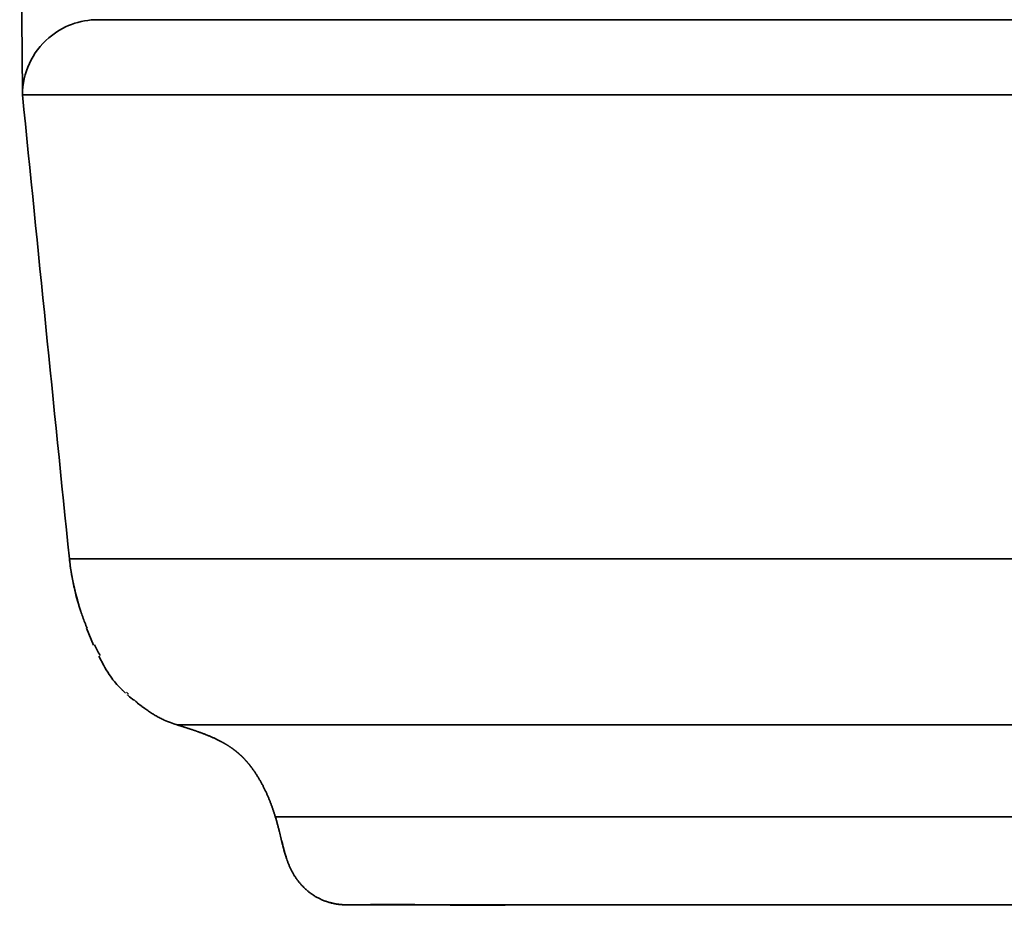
# Model space of a CAD drawing. Extents: x 44 to 1964, y 115 to 1237.
# Tile 82 of 154: x 44 to 110, y 1042 to 1101. Entities that reach past the tile are written whole.
import ezdxf

# ---------------------------------------------------------------- set-up
doc = ezdxf.new("R2010")
doc.units = 0
doc.layers.get('0').update_dxf_attribs({"lineweight": 13})

# ---------------------------------------------------------------- blocks, each defined once
blk = doc.blocks.new('BLOCK53')
at = {"color": 7, "lineweight": 35}
for p, q in [((-544.988, -0.003), (-279.182, -0.003)), ((-282.266, -5.015), (-550.003, -5.015)), ((-280.345, -35.936), (-546.881, -35.935)), ((-271.895, -53.143), (-533.148, -53.141)), ((-269.066, -59.008), (-528.551, -59.006))]:
    blk.add_line(p, q, dxfattribs=at)
at = {"color": 7, "lineweight": 35, "ltscale": 0.002602}
blk.add_line((-549.948, -4.297), (-549.962, -4.4), dxfattribs=at)
at = {"color": 7, "lineweight": 35, "ltscale": 0.012497}
blk.add_line((-546.64, -37.415), (-546.536, -37.904), dxfattribs=at)
at = {"color": 7, "lineweight": 35, "ltscale": 0.009974}
for p, q in [((-546.536, -37.904), (-546.443, -38.292)), ((-546.443, -38.292), (-546.343, -38.678)), ((-546.343, -38.678), (-546.236, -39.063)), ((-546.236, -39.063), (-546.12, -39.444)), ((-545.729, -40.575), (-545.584, -40.947))]:
    blk.add_line(p, q, dxfattribs=at)
at = {"color": 7, "lineweight": 35, "ltscale": 0.008501}
blk.add_line((-546.252, -39.006), (-546.347, -38.679), dxfattribs=at)
at = {"color": 7, "lineweight": 35, "ltscale": 0.010249}
for p, q in [((-545.584, -40.947), (-545.427, -41.326)), ((-545.427, -41.326), (-545.262, -41.701))]:
    blk.add_line(p, q, dxfattribs=at)
at = {"color": 7, "lineweight": 35, "ltscale": 0.017107}
blk.add_line((-544.907, -42.44), (-544.59, -43.047), dxfattribs=at)
at = {"color": 7, "lineweight": 35, "ltscale": 0.003899}
blk.add_line((-544.59, -43.047), (-544.514, -43.183), dxfattribs=at)
at = {"color": 7, "lineweight": 35, "ltscale": 0.004933}
blk.add_line((-544.514, -43.183), (-544.415, -43.354), dxfattribs=at)
at = {"color": 7, "lineweight": 35, "ltscale": 0.004427}
blk.add_line((-544.415, -43.354), (-544.322, -43.504), dxfattribs=at)
at = {"color": 7, "lineweight": 35, "ltscale": 0.004426}
blk.add_line((-544.322, -43.504), (-544.224, -43.652), dxfattribs=at)
at = {"color": 7, "lineweight": 35, "ltscale": 0.003619}
for p, q in [((-544.224, -43.652), (-544.142, -43.771)), ((-544.142, -43.771), (-544.057, -43.888)), ((-544.057, -43.888), (-543.969, -44.003)), ((-543.969, -44.003), (-543.878, -44.116))]:
    blk.add_line(p, q, dxfattribs=at)
at = {"color": 7, "lineweight": 35, "ltscale": 0.003206}
for p, q in [((-543.878, -44.116), (-543.796, -44.214)), ((-543.796, -44.214), (-543.711, -44.311))]:
    blk.add_line(p, q, dxfattribs=at)
at = {"color": 7, "lineweight": 35, "ltscale": 0.006412}
blk.add_line((-543.711, -44.311), (-543.538, -44.5), dxfattribs=at)
at = {"color": 7, "lineweight": 35, "ltscale": 0.00711}
for p, q in [((-543.538, -44.5), (-543.338, -44.702)), ((-543.341, -44.703), (-543.135, -44.9))]:
    blk.add_line(p, q, dxfattribs=at)
at = {"color": 7, "lineweight": 35, "ltscale": 0.004478}
blk.add_line((-542.946, -44.969), (-543.07, -44.84), dxfattribs=at)
at = {"color": 7, "lineweight": 35, "ltscale": 0.004525}
blk.add_line((-543.001, -45.021), (-542.865, -45.141), dxfattribs=at)
at = {"color": 7, "lineweight": 35, "ltscale": 0.00905}
blk.add_line((-542.865, -45.141), (-542.587, -45.373), dxfattribs=at)
at = {"color": 7, "lineweight": 35, "ltscale": 0.007712}
blk.add_line((-542.344, -45.563), (-542.096, -45.746), dxfattribs=at)
at = {"color": 7, "lineweight": 35, "ltscale": 0.00571}
blk.add_line((-540.341, -46.781), (-540.551, -46.69), dxfattribs=at)
at = {"color": 7, "lineweight": 35, "ltscale": 0.005705}
blk.add_line((-540.129, -46.865), (-540.341, -46.781), dxfattribs=at)
at = {"color": 7, "lineweight": 35, "ltscale": 0.005882}
blk.add_line((-539.908, -46.945), (-540.129, -46.865), dxfattribs=at)
at = {"color": 7, "lineweight": 35, "ltscale": 0.005871}
blk.add_line((-539.684, -47.017), (-539.908, -46.945), dxfattribs=at)
at = {"color": 7, "lineweight": 35, "ltscale": 0.000507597}
blk.add_line((-539.684, -47.017), (-539.704, -47.011), dxfattribs=at)
at = {"color": 7, "lineweight": 35}
for centre, radius, start, end in [((-544.987, -5.016), 5.013, 90.00288, 130.60587), ((-544.987, -5.017), 5.013, 130.60631, 179.98514), ((12814.26, 1329.574), 13430.734, 185.7027947, 185.8353685), ((-530.345, -34.176), 16.627, 186.07295, 197.81265), ((-531.911, -34.389), 15.046, 185.8966, 187.80037), ((-531.279, -34.302), 15.685, 187.79994, 189.62712), ((-530.664, -34.198), 16.309, 189.6264, 191.384), ((-530.107, -34.086), 16.876, 191.3831, 193.08151), ((-546.639, -37.415), 0.0013, 178.52537, 365.99784), ((-529.684, -33.989), 17.31, 193.07919, 194.40058), ((-529.39, -33.914), 17.613, 194.40006, 195.69841), ((-529.056, -33.816), 17.962, 198.25268, 199.52459), ((-529.138, -33.846), 17.875, 199.52404, 200.80162), ((-529.315, -33.913), 17.685, 200.80107, 202.09168), ((-545.728, -40.575), 0.00126, 181.75559, 38.84633), ((-530.849, -34.612), 15.999, 206.19114, 207.65219), ((-531.386, -34.893), 15.393, 207.65148, 209.16791), ((-543.339, -44.703), 0.00118, 186.45896, 39.78268), ((-543, -45.021), 0.00117, 187.05824, 39.71492), ((-536.649, -38.88), 8.759, 227.56159, 229.56979), ((-536.651, -38.872), 8.765, 227.60812, 229.61521), ((-542.343, -45.563), 0.00115, 187.86278, 40.11525), ((-537.111, -39.434), 8.038, 231.70786, 234.56066), ((-537.088, -39.414), 8.068, 231.66995, 233.85951), ((-537.257, -39.645), 7.781, 233.8599, 236.13436), ((-537.391, -39.844), 7.541, 236.1354, 238.40481), ((-537.492, -40.008), 7.349, 238.40556, 240.73672), ((-537.564, -40.137), 7.201, 240.73767, 243.11759), ((-537.61, -40.226), 7.101, 243.11872, 245.53194), ((-533.147, -53.141), 0.000903, 202.59782, 23.33638), ((-518.27, -51.418), 14.829, 192.99236, 197.26959), ((-519.496, -51.746), 13.56, 192.95544, 197.89185)]:
    blk.add_arc(centre, radius, start, end, dxfattribs=at)
for points, degree, knots in [([(-537.793, 26.778), (-539.171, 26.405), (-540.535, 25.98), (-541.874, 25.471), (-544.033, 24.375), (-545.92, 22.868), (-546.634, 22.181), (-548.036, 20.553), (-549.065, 18.666), (-549.495, 17.585), (-549.983, 15.715), (-550.161, 13.792), (-550.189, 13.028), (-550.199, 11.689), (-550.171, 10.35), (-550.157, 9.786), (-550.123, 8.458), (-550.095, 7.13), (-550.084, 6.367), (-550.063, 4.088), (-550.06, 1.808), (-550.049, 0.252), (-550.031, -1.701), (-550.013, -3.654), (-550.009, -4.089), (-550.005, -4.525), (-550.001, -4.961)], 5, [0, 0, 0, 0, 0, 0, 9.0494, 9.0494, 9.0494, 15.275138, 15.275138, 15.275138, 22.609472, 22.609472, 22.609472, 27.515092, 27.515092, 27.515092, 31.092869, 31.092869, 31.092869, 35.936598, 35.936598, 35.936598, 45.561648, 45.561648, 45.561648, 48.326817, 48.326817, 48.326817, 48.326817, 48.326817, 48.326817]), ([(-275.918, -47.019), (-279.552, -47.019), (-283.219, -47.019), (-286.94, -47.019), (-293.262, -47.019), (-299.738, -47.019), (-302.485, -47.019), (-306.792, -47.019), (-311.156, -47.019), (-312.81, -47.019), (-316.34, -47.019), (-319.895, -47.019), (-321.751, -47.019), (-325.839, -47.019), (-329.954, -47.019), (-332.158, -47.019), (-336.77, -47.019), (-341.411, -47.019), (-343.788, -47.019), (-349.095, -47.019), (-354.422, -47.019), (-357.327, -47.019), (-364.537, -47.019), (-371.763, -47.019), (-376.38, -47.019), (-385.127, -47.019), (-393.868, -47.019), (-398.011, -47.019), (-403.591, -47.019), (-409.163, -47.019), (-410.315, -47.019), (-412.044, -47.019), (-413.773, -47.019), (-414.349, -47.019), (-415.213, -47.019), (-416.077, -47.019), (-416.365, -47.019), (-416.941, -47.019), (-417.517, -47.019), (-417.804, -47.019), (-418.898, -47.019), (-419.986, -47.019), (-420.785, -47.019), (-422.328, -47.019), (-423.872, -47.019), (-424.895, -47.019), (-427.022, -47.019), (-429.15, -47.019), (-431.627, -47.019), (-436.636, -47.019), (-441.644, -47.019), (-446.371, -47.019), (-451.997, -47.019), (-457.621, -47.019), (-459.252, -47.019), (-463.171, -47.019), (-467.091, -47.019), (-469.014, -47.019), (-471.793, -47.019), (-474.572, -47.019), (-475.428, -47.019), (-476.567, -47.019), (-477.707, -47.019), (-477.991, -47.019), (-478.604, -47.019), (-479.214, -47.019), (-479.539, -47.019), (-480.154, -47.019), (-480.753, -47.019), (-481.028, -47.019), (-481.442, -47.019), (-481.851, -47.019), (-481.987, -47.019), (-482.257, -47.019), (-482.528, -47.019), (-482.664, -47.019), (-482.991, -47.019), (-483.321, -47.019), (-483.515, -47.019), (-483.902, -47.019), (-484.29, -47.019), (-484.484, -47.019), (-485.114, -47.019), (-485.74, -47.019), (-486.174, -47.019), (-487.041, -47.019), (-487.908, -47.019), (-488.341, -47.019), (-490.078, -47.019), (-491.807, -47.019), (-493.075, -47.019), (-494.971, -47.019), (-496.855, -47.019), (-497.508, -47.019), (-498.708, -47.019), (-499.901, -47.019), (-500.542, -47.019), (-502.081, -47.019), (-503.609, -47.019), (-504.652, -47.019), (-507.111, -47.019), (-509.527, -47.019), (-511.045, -47.018), (-514.85, -47.018), (-518.492, -47.018), (-520.65, -47.018), (-525.147, -47.018), (-529.155, -47.018), (-531.15, -47.018), (-534.408, -47.018), (-536.859, -47.018), (-537.778, -47.018), (-538.72, -47.018), (-539.284, -47.018), (-539.395, -47.018), (-539.517, -47.018), (-539.601, -47.018), (-539.621, -47.018), (-539.654, -47.018), (-539.67, -47.018), (-539.674, -47.018), (-539.684, -47.018), (-539.687, -47.018), (-539.687, -47.018), (-539.685, -47.018), (-539.683, -47.018), (-539.683, -47.018), (-539.684, -47.018), (-539.684, -47.018), (-539.684, -47.017), (-539.684, -47.017), (-539.684, -47.017)], 5, [0, 0, 0, 0, 0, 0, 28.994549, 28.994549, 28.994549, 48.825498, 48.825498, 48.825498, 60.841224, 60.841224, 60.841224, 74.364143, 74.364143, 74.364143, 90.014246, 90.014246, 90.014246, 106.840242, 106.840242, 106.840242, 126.974951, 126.974951, 126.974951, 156.757641, 156.757641, 156.757641, 187.349391, 187.349391, 187.349391, 195.333151, 195.333151, 195.333151, 199.325032, 199.325032, 199.325032, 201.320975, 201.320975, 201.320975, 203.316917, 203.316917, 203.316917, 208.93779, 208.93779, 208.93779, 214.169202, 214.169202, 214.169202, 223.872787, 223.872787, 223.872787, 249.341815, 249.341815, 249.341815, 263.360808, 263.360808, 263.360808, 276.867198, 276.867198, 276.867198, 282.870039, 282.870039, 282.870039, 284.870986, 284.870986, 284.870986, 287.174774, 287.174774, 287.174774, 289.279869, 289.279869, 289.279869, 290.329284, 290.329284, 290.329284, 291.378698, 291.378698, 291.378698, 292.858139, 292.858139, 292.858139, 294.33758, 294.33758, 294.33758, 297.66485, 297.66485, 297.66485, 300.992119, 300.992119, 300.992119, 311.016902, 311.016902, 311.016902, 315.727668, 315.727668, 315.727668, 320.443569, 320.443569, 320.443569, 327.956889, 327.956889, 327.956889, 340.373583, 340.373583, 340.373583, 360.239706, 360.239706, 360.239706, 383.324619, 383.324619, 383.324619, 402.502291, 402.502291, 402.502291, 408.451421, 408.451421, 408.451421, 410.67601, 410.67601, 410.67601, 412.9006, 412.9006, 412.9006, 417.428775, 417.428775, 417.428775, 423.351418, 423.351418, 423.351418, 423.352427, 423.352427, 423.352427, 423.352427, 423.352427, 423.352427]), ([(-539.684, -47.017), (-539.241, -47.153), (-538.806, -47.29), (-538.38, -47.432), (-537.64, -47.703), (-536.953, -48.017), (-536.659, -48.168), (-536.34, -48.357), (-536.039, -48.568), (-536.003, -48.594), (-535.896, -48.672), (-535.793, -48.751), (-535.728, -48.804), (-535.601, -48.911), (-535.48, -49.019), (-535.421, -49.075), (-535.308, -49.185), (-535.196, -49.302), (-535.141, -49.361), (-535.031, -49.484), (-534.921, -49.614), (-534.87, -49.677), (-534.365, -50.317), (-533.943, -51.04), (-533.625, -51.722), (-533.359, -52.426), (-533.146, -53.14)], 5, [0, 0, 0, 0, 0, 0, 2.978421, 2.978421, 2.978421, 5.357777, 5.357777, 5.357777, 5.690441, 5.690441, 5.690441, 6.338886, 6.338886, 6.338886, 6.987331, 6.987331, 6.987331, 7.608894, 7.608894, 7.608894, 8.238244, 8.238244, 8.238244, 13.519234, 13.519234, 13.519234, 13.519234, 13.519234, 13.519234]), ([(-533.148, -53.141), (-533.126, -53.208), (-533.085, -53.342), (-533.027, -53.543), (-532.972, -53.744), (-532.92, -53.943), (-532.87, -54.142), (-532.822, -54.34), (-532.774, -54.537), (-532.727, -54.732), (-532.68, -54.926), (-532.632, -55.118), (-532.582, -55.309), (-532.53, -55.498), (-532.476, -55.685), (-532.417, -55.869), (-532.355, -56.052), (-532.288, -56.232), (-532.215, -56.41), (-532.137, -56.584), (-532.051, -56.757), (-531.959, -56.926), (-531.858, -57.091), (-531.75, -57.254), (-531.634, -57.412), (-531.511, -57.565), (-531.379, -57.714), (-531.241, -57.857), (-531.094, -57.994), (-530.941, -58.124), (-530.78, -58.247), (-530.612, -58.364), (-530.436, -58.472), (-530.249, -58.574), (-530.047, -58.67), (-529.833, -58.758), (-529.61, -58.833), (-529.399, -58.89), (-529.208, -58.933), (-529.018, -58.964), (-528.884, -58.984), (-528.58, -59.006), (-528.762, -58.994), (-528.841, -58.986), (-528.934, -58.975), (-529.025, -58.963), (-529.12, -58.947), (-529.228, -58.927), (-529.325, -58.907), (-529.551, -58.85), (-529.193, -58.938), (-529.026, -58.963), (-528.781, -58.994), (-528.627, -59.003), (-528.549, -59.006)], 3, [0, 0, 0, 0, 0.210921, 0.420227, 0.62802, 0.83437, 1.039328, 1.242924, 1.445177, 1.6461, 1.845704, 2.044008, 2.241045, 2.436864, 2.631544, 2.825196, 3.017972, 3.210071, 3.401747, 3.593316, 3.785157, 3.977722, 4.171425, 4.366293, 4.562263, 4.759295, 4.957372, 5.156509, 5.356748, 5.558169, 5.760886, 5.96505, 6.170855, 6.378539, 6.607186, 6.838835, 7.073968, 7.313129, 7.490522, 7.670644, 7.853758, 8.040137, 8.132303, 8.223636, 8.314178, 8.403972, 8.498835, 8.604103, 8.724701, 8.844155, 9.066291, 9.292638, 9.523724, 9.760116, 9.760116, 9.760116, 9.760116]), ([(-532.776, -54.523), (-532.76, -54.588), (-532.74, -54.671), (-532.716, -54.769), (-532.705, -54.815), (-532.695, -54.857), (-532.684, -54.9), (-532.674, -54.943), (-532.663, -54.985), (-532.653, -55.027), (-532.628, -55.125), (-532.588, -55.28), (-532.533, -55.484), (-532.493, -55.617), (-532.474, -55.68)], 3, [0, 0, 0, 0, 0.202366, 0.257185, 0.300593, 0.344517, 0.388377, 0.432174, 0.475908, 0.519579, 0.563473, 0.778699, 0.999786, 1.195995, 1.195995, 1.195995, 1.195995]), ([(-532.774, -54.529), (-532.759, -54.593), (-532.739, -54.675), (-532.716, -54.771), (-532.704, -54.819), (-532.693, -54.863), (-532.683, -54.908), (-532.672, -54.952), (-532.66, -54.997), (-532.649, -55.041), (-532.638, -55.087), (-532.626, -55.134), (-532.613, -55.183), (-532.6, -55.233), (-532.587, -55.282), (-532.574, -55.332), (-532.56, -55.381), (-532.547, -55.43), (-532.533, -55.478), (-532.52, -55.525), (-532.507, -55.569), (-532.495, -55.612), (-532.486, -55.64), (-532.482, -55.654)], 3, [0, 0, 0, 0, 0.197113, 0.252768, 0.298002, 0.343987, 0.389902, 0.435749, 0.481526, 0.527235, 0.573145, 0.622677, 0.674293, 0.725499, 0.776621, 0.827661, 0.878619, 0.929496, 0.980294, 1.028685, 1.076066, 1.118353, 1.162401, 1.162401, 1.162401, 1.162401]), ([(-528.55, -59.005), (-528.312, -59.007), (-528.073, -58.991), (-527.835, -59.008), (-527.672, -59.02), (-526.074, -58.957), (-521.691, -59.052), (-513.578, -58.987), (-502.293, -59.016), (-488.008, -59.006), (-469.264, -59.01), (-446.788, -59.009), (-421.282, -59.01), (-395.085, -59.01), (-368.147, -59.01), (-341.219, -59.01), (-315.167, -59.01), (-291.058, -59.01), (-275.759, -59.01), (-268.618, -59.01)], 3, [0, 0, 0, 0, 0.712664, 0.714764, 0.716923, 1.201077, 5.502966, 13.877622, 25.530709, 39.363152, 56.730259, 81.763671, 106.790344, 133.250201, 160.353972, 187.603848, 214.034644, 238.507963, 259.932014, 259.932014, 259.932014, 259.932014])]:
    blk.add_open_spline(points, degree=degree, knots=knots, dxfattribs=at)

msp = doc.modelspace()

# ---------------------------------------------------------------- block references
at = {"lineweight": 0}
msp.add_blockref('BLOCK53', (594.491, 1101.458), dxfattribs=at)

doc.saveas('drawing.dxf')
